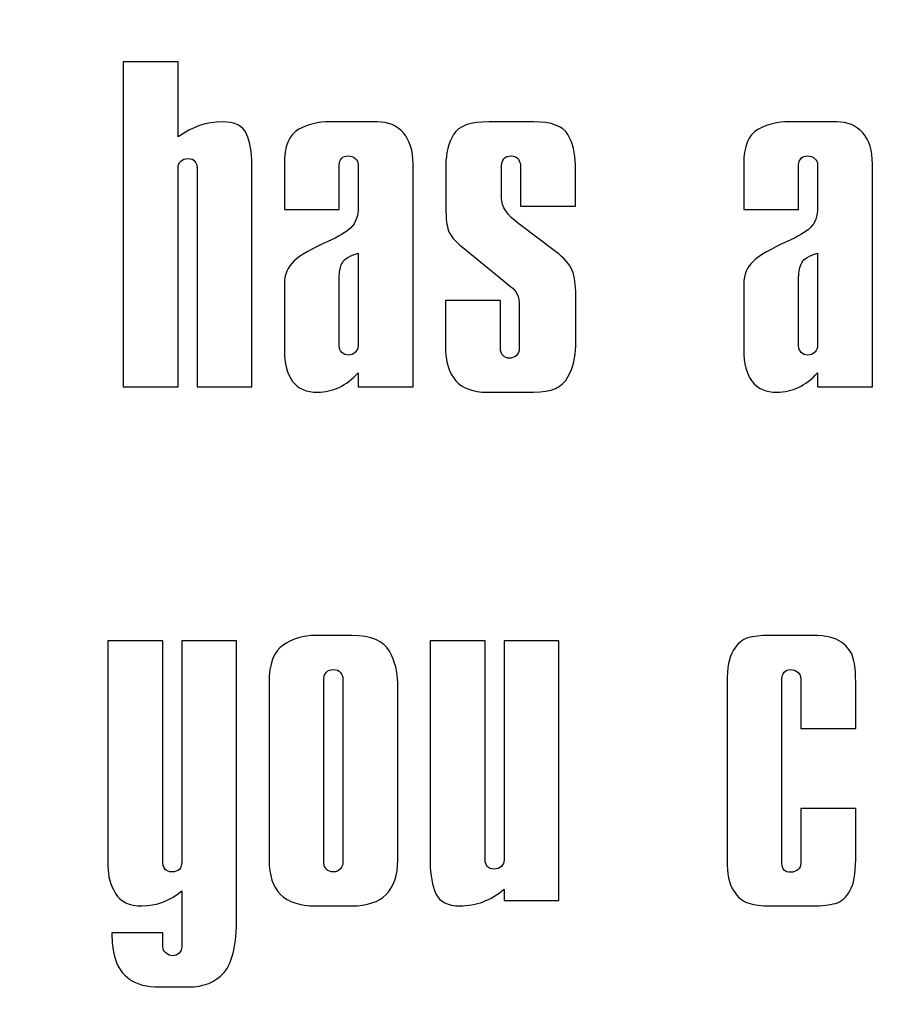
# Model space of a CAD drawing. Header units: millimetres. Extents: x -762 to 758, y -361 to 1446.
# Tile 148 of 150: x 394 to 460, y 1259 to 1333. Entities that reach past the tile are written whole.
import ezdxf

# ---------------------------------------------------------------- set-up
doc = ezdxf.new("R2010")
doc.units = ezdxf.units.MM
doc.header["$MEASUREMENT"] = 0
doc.layers.add('Layer 1', color=7, linetype='Continuous')

msp = doc.modelspace()

# ---------------------------------------------------------------- linework, layer by layer
at = {"layer": 'Layer 1', "color": 250, "lineweight": 9}
msp.add_open_spline([(-761.5629, 1446.3852), (-761.5629, 1446.3852), (758.4371, 1446.3852), (758.4371, 1446.3852), (758.4371, 1446.3852), (758.4371, 1446.3852), (758.4371, 36.3852), (758.4371, 36.3852), (758.4371, 36.3852), (758.4371, 36.3852), (-761.5629, 36.3852), (-761.5629, 36.3852), (-761.5629, 36.3852), (-761.5629, 36.3852), (-761.5629, 1446.3852), (-761.5629, 1446.3852)], degree=3, knots=[0, 0, 0, 0, 0.2, 0.2, 0.2, 0.2, 0.4, 0.4, 0.4, 0.4, 0.6, 0.6, 0.6, 0.6, 1, 1, 1, 1], dxfattribs=at)
at = {"layer": 'Layer 1', "color": 7}
for points, knots in [([(402.1574, 1305.3859), (402.1574, 1305.3859), (402.1574, 1330.0474), (402.1574, 1330.0474), (402.1574, 1330.0474), (402.1574, 1330.0474), (406.3214, 1330.0474), (406.3214, 1330.0474), (406.3214, 1330.0474), (406.3214, 1330.0474), (406.3214, 1324.3585), (406.3214, 1324.3585), (406.3214, 1324.3585), (407.3869, 1325.121), (408.5012, 1325.5022), (409.6644, 1325.5022), (409.6644, 1325.5022), (410.632, 1325.5022), (411.2478, 1325.1894), (411.5167, 1324.5687), (411.5167, 1324.5687), (411.7855, 1323.9431), (411.9223, 1323.1905), (411.9223, 1322.301), (411.9223, 1322.301), (411.9223, 1322.301), (411.9223, 1305.3859), (411.9223, 1305.3859), (411.9223, 1305.3859), (411.9223, 1305.3859), (407.7583, 1305.3859), (407.7583, 1305.3859), (407.7583, 1305.3859), (407.7583, 1305.3859), (407.7583, 1322.0468), (407.7583, 1322.0468), (407.7583, 1322.0468), (407.7583, 1322.2081), (407.7045, 1322.3596), (407.597, 1322.5013), (407.597, 1322.5013), (407.4895, 1322.648), (407.3184, 1322.7164), (407.0838, 1322.7164), (407.0838, 1322.7164), (406.8492, 1322.7164), (406.6635, 1322.648), (406.5267, 1322.516), (406.5267, 1322.516), (406.3898, 1322.3792), (406.3214, 1322.2228), (406.3214, 1322.0468), (406.3214, 1322.0468), (406.3214, 1322.0468), (406.3214, 1305.3859), (406.3214, 1305.3859), (406.3214, 1305.3859), (406.3214, 1305.3859), (402.1574, 1305.3859), (402.1574, 1305.3859)], [0, 0, 0, 0, 0.0625, 0.0625, 0.0625, 0.0625, 0.125, 0.125, 0.125, 0.125, 0.1875, 0.1875, 0.1875, 0.1875, 0.25, 0.25, 0.25, 0.25, 0.3125, 0.3125, 0.3125, 0.3125, 0.375, 0.375, 0.375, 0.375, 0.4375, 0.4375, 0.4375, 0.4375, 0.5, 0.5, 0.5, 0.5, 0.5625, 0.5625, 0.5625, 0.5625, 0.625, 0.625, 0.625, 0.625, 0.6875, 0.6875, 0.6875, 0.6875, 0.75, 0.75, 0.75, 0.75, 0.8125, 0.8125, 0.8125, 0.8125, 0.875, 0.875, 0.875, 0.875, 1, 1, 1, 1]), ([(414.3855, 1318.8456), (414.3855, 1318.8456), (414.3855, 1322.2765), (414.3855, 1322.2765), (414.3855, 1322.2765), (414.3855, 1323.6401), (414.7374, 1324.5198), (415.4412, 1324.9108), (415.4412, 1324.9108), (416.1449, 1325.3067), (416.9465, 1325.5022), (417.8457, 1325.5022), (417.8457, 1325.5022), (417.8457, 1325.5022), (421.4233, 1325.5022), (421.4233, 1325.5022), (421.4233, 1325.5022), (422.2688, 1325.5022), (422.9335, 1325.2236), (423.4222, 1324.6615), (423.4222, 1324.6615), (423.906, 1324.0995), (424.1504, 1323.3126), (424.1504, 1322.301), (424.1504, 1322.301), (424.1504, 1322.301), (424.1504, 1305.3859), (424.1504, 1305.3859), (424.1504, 1305.3859), (424.1504, 1305.3859), (419.9864, 1305.3859), (419.9864, 1305.3859), (419.9864, 1305.3859), (419.9864, 1305.3859), (419.9864, 1306.4367), (419.9864, 1306.4367), (419.9864, 1306.4367), (419.0822, 1305.4641), (418.0559, 1304.9754), (416.9074, 1304.9754), (416.9074, 1304.9754), (415.2261, 1304.9754), (414.3855, 1306.0604), (414.3855, 1308.2254), (414.3855, 1308.2254), (414.3855, 1308.2254), (414.3855, 1313.2154), (414.3855, 1313.2154), (414.3855, 1313.2154), (414.3855, 1313.8996), (414.6299, 1314.4666), (415.1137, 1314.9211), (415.1137, 1314.9211), (415.5976, 1315.3756), (416.4528, 1315.8692), (417.6747, 1316.4117), (417.6747, 1316.4117), (418.4811, 1316.7734), (419.0676, 1317.1253), (419.4341, 1317.4625), (419.4341, 1317.4625), (419.8007, 1317.7997), (419.9864, 1318.3324), (419.9864, 1319.0509), (419.9864, 1319.0509), (419.9864, 1319.0509), (419.9864, 1322.2472), (419.9864, 1322.2472), (419.9864, 1322.2472), (419.9864, 1322.4378), (419.9131, 1322.5942), (419.7616, 1322.7262), (419.7616, 1322.7262), (419.615, 1322.8532), (419.4341, 1322.9168), (419.224, 1322.9168), (419.224, 1322.9168), (419.0187, 1322.9168), (418.8574, 1322.8532), (418.7352, 1322.731), (418.7352, 1322.731), (418.6131, 1322.604), (418.5495, 1322.4427), (418.5495, 1322.2472), (418.5495, 1322.2472), (418.5495, 1322.2472), (418.5495, 1318.8456), (418.5495, 1318.8456), (418.5495, 1318.8456), (418.5495, 1318.8456), (414.3855, 1318.8456), (414.3855, 1318.8456)], [0, 0, 0, 0, 0.0416667, 0.0416667, 0.0416667, 0.0416667, 0.0833333, 0.0833333, 0.0833333, 0.0833333, 0.125, 0.125, 0.125, 0.125, 0.1666667, 0.1666667, 0.1666667, 0.1666667, 0.2083333, 0.2083333, 0.2083333, 0.2083333, 0.25, 0.25, 0.25, 0.25, 0.2916667, 0.2916667, 0.2916667, 0.2916667, 0.3333333, 0.3333333, 0.3333333, 0.3333333, 0.375, 0.375, 0.375, 0.375, 0.4166667, 0.4166667, 0.4166667, 0.4166667, 0.4583333, 0.4583333, 0.4583333, 0.4583333, 0.5, 0.5, 0.5, 0.5, 0.5416667, 0.5416667, 0.5416667, 0.5416667, 0.5833333, 0.5833333, 0.5833333, 0.5833333, 0.625, 0.625, 0.625, 0.625, 0.6666667, 0.6666667, 0.6666667, 0.6666667, 0.7083333, 0.7083333, 0.7083333, 0.7083333, 0.75, 0.75, 0.75, 0.75, 0.7916667, 0.7916667, 0.7916667, 0.7916667, 0.8333333, 0.8333333, 0.8333333, 0.8333333, 0.875, 0.875, 0.875, 0.875, 0.9166667, 0.9166667, 0.9166667, 0.9166667, 1, 1, 1, 1]), ([(426.6136, 1311.9252), (426.6136, 1311.9252), (430.7776, 1311.9252), (430.7776, 1311.9252), (430.7776, 1311.9252), (430.7776, 1311.9252), (430.7776, 1308.2939), (430.7776, 1308.2939), (430.7776, 1308.2939), (430.7776, 1308.0788), (430.8509, 1307.9029), (430.9878, 1307.7611), (430.9878, 1307.7611), (431.1246, 1307.6243), (431.281, 1307.5559), (431.4521, 1307.5559), (431.4521, 1307.5559), (431.6329, 1307.5559), (431.804, 1307.6194), (431.9652, 1307.7465), (431.9652, 1307.7465), (432.1314, 1307.8784), (432.2145, 1308.0593), (432.2145, 1308.2939), (432.2145, 1308.2939), (432.2145, 1308.2939), (432.2145, 1311.5146), (432.2145, 1311.5146), (432.2145, 1311.5146), (432.2145, 1311.8958), (432.1558, 1312.1988), (432.0434, 1312.4237), (432.0434, 1312.4237), (431.9261, 1312.6436), (431.7746, 1312.8342), (431.5791, 1312.9857), (431.5791, 1312.9857), (431.3836, 1313.1421), (431.1784, 1313.3083), (430.9536, 1313.4793), (430.9536, 1313.4793), (430.9536, 1313.4793), (427.9039, 1315.9768), (427.9039, 1315.9768), (427.9039, 1315.9768), (427.3272, 1316.4459), (426.9753, 1316.8614), (426.8433, 1317.2328), (426.8433, 1317.2328), (426.7065, 1317.6042), (426.6429, 1318.1614), (426.6429, 1318.9043), (426.6429, 1318.9043), (426.6429, 1318.9043), (426.6429, 1322.1886), (426.6429, 1322.1886), (426.6429, 1322.1886), (426.6429, 1323.122), (426.8335, 1323.9089), (427.2196, 1324.5442), (427.2196, 1324.5442), (427.6008, 1325.1845), (428.505, 1325.5022), (429.9272, 1325.5022), (429.9272, 1325.5022), (429.9272, 1325.5022), (433.3288, 1325.5022), (433.3288, 1325.5022), (433.3288, 1325.5022), (434.663, 1325.5022), (435.5183, 1325.1796), (435.8995, 1324.5394), (435.8995, 1324.5394), (436.2759, 1323.8991), (436.4665, 1323.122), (436.4665, 1322.2179), (436.4665, 1322.2179), (436.4665, 1322.2179), (436.4665, 1319.1095), (436.4665, 1319.1095), (436.4665, 1319.1095), (436.4665, 1319.1095), (432.3074, 1319.1095), (432.3074, 1319.1095), (432.3074, 1319.1095), (432.3074, 1319.1095), (432.3074, 1322.1886), (432.3074, 1322.1886), (432.3074, 1322.1886), (432.3074, 1322.3352), (432.2536, 1322.4965), (432.1412, 1322.6626), (432.1412, 1322.6626), (432.0288, 1322.8337), (431.8479, 1322.9168), (431.5987, 1322.9168), (431.5987, 1322.9168), (431.3397, 1322.9168), (431.1539, 1322.8386), (431.0366, 1322.6871), (431.0366, 1322.6871), (430.9242, 1322.5307), (430.8656, 1322.3645), (430.8656, 1322.1886), (430.8656, 1322.1886), (430.8656, 1322.1886), (430.8656, 1319.7253), (430.8656, 1319.7253), (430.8656, 1319.7253), (430.8656, 1319.0558), (431.3054, 1318.4058), (432.1852, 1317.7655), (432.1852, 1317.7655), (432.1852, 1317.7655), (434.9709, 1315.6542), (434.9709, 1315.6542), (434.9709, 1315.6542), (435.6307, 1315.1557), (436.0462, 1314.6718), (436.227, 1314.2075), (436.227, 1314.2075), (436.4078, 1313.7384), (436.4958, 1313.1225), (436.4958, 1312.365), (436.4958, 1312.365), (436.4958, 1312.365), (436.4958, 1308.4649), (436.4958, 1308.4649), (436.4958, 1308.4649), (436.4958, 1307.6732), (436.3003, 1306.8961), (435.9044, 1306.1288), (435.9044, 1306.1288), (435.5134, 1305.3615), (434.6533, 1304.9754), (433.3288, 1304.9754), (433.3288, 1304.9754), (433.3288, 1304.9754), (429.7513, 1304.9754), (429.7513, 1304.9754), (429.7513, 1304.9754), (427.6595, 1304.9754), (426.6136, 1306.1385), (426.6136, 1308.4649), (426.6136, 1308.4649), (426.6136, 1308.4649), (426.6136, 1311.9252), (426.6136, 1311.9252)], [0, 0, 0, 0, 0.0263158, 0.0263158, 0.0263158, 0.0263158, 0.0526316, 0.0526316, 0.0526316, 0.0526316, 0.0789474, 0.0789474, 0.0789474, 0.0789474, 0.1052632, 0.1052632, 0.1052632, 0.1052632, 0.1315789, 0.1315789, 0.1315789, 0.1315789, 0.1578947, 0.1578947, 0.1578947, 0.1578947, 0.1842105, 0.1842105, 0.1842105, 0.1842105, 0.2105263, 0.2105263, 0.2105263, 0.2105263, 0.2368421, 0.2368421, 0.2368421, 0.2368421, 0.2631579, 0.2631579, 0.2631579, 0.2631579, 0.2894737, 0.2894737, 0.2894737, 0.2894737, 0.3157895, 0.3157895, 0.3157895, 0.3157895, 0.3421053, 0.3421053, 0.3421053, 0.3421053, 0.3684211, 0.3684211, 0.3684211, 0.3684211, 0.3947368, 0.3947368, 0.3947368, 0.3947368, 0.4210526, 0.4210526, 0.4210526, 0.4210526, 0.4473684, 0.4473684, 0.4473684, 0.4473684, 0.4736842, 0.4736842, 0.4736842, 0.4736842, 0.5, 0.5, 0.5, 0.5, 0.5263158, 0.5263158, 0.5263158, 0.5263158, 0.5526316, 0.5526316, 0.5526316, 0.5526316, 0.5789474, 0.5789474, 0.5789474, 0.5789474, 0.6052632, 0.6052632, 0.6052632, 0.6052632, 0.6315789, 0.6315789, 0.6315789, 0.6315789, 0.6578947, 0.6578947, 0.6578947, 0.6578947, 0.6842105, 0.6842105, 0.6842105, 0.6842105, 0.7105263, 0.7105263, 0.7105263, 0.7105263, 0.7368421, 0.7368421, 0.7368421, 0.7368421, 0.7631579, 0.7631579, 0.7631579, 0.7631579, 0.7894737, 0.7894737, 0.7894737, 0.7894737, 0.8157895, 0.8157895, 0.8157895, 0.8157895, 0.8421053, 0.8421053, 0.8421053, 0.8421053, 0.8684211, 0.8684211, 0.8684211, 0.8684211, 0.8947368, 0.8947368, 0.8947368, 0.8947368, 0.9210526, 0.9210526, 0.9210526, 0.9210526, 0.9473684, 0.9473684, 0.9473684, 0.9473684, 1, 1, 1, 1]), ([(449.2468, 1318.8456), (449.2468, 1318.8456), (449.2468, 1322.2765), (449.2468, 1322.2765), (449.2468, 1322.2765), (449.2468, 1323.6401), (449.5987, 1324.5198), (450.3025, 1324.9108), (450.3025, 1324.9108), (451.0062, 1325.3067), (451.8078, 1325.5022), (452.707, 1325.5022), (452.707, 1325.5022), (452.707, 1325.5022), (456.2846, 1325.5022), (456.2846, 1325.5022), (456.2846, 1325.5022), (457.1301, 1325.5022), (457.7948, 1325.2236), (458.2835, 1324.6615), (458.2835, 1324.6615), (458.7673, 1324.0995), (459.0117, 1323.3126), (459.0117, 1322.301), (459.0117, 1322.301), (459.0117, 1322.301), (459.0117, 1305.3859), (459.0117, 1305.3859), (459.0117, 1305.3859), (459.0117, 1305.3859), (454.8477, 1305.3859), (454.8477, 1305.3859), (454.8477, 1305.3859), (454.8477, 1305.3859), (454.8477, 1306.4367), (454.8477, 1306.4367), (454.8477, 1306.4367), (453.9435, 1305.4641), (452.9172, 1304.9754), (451.7687, 1304.9754), (451.7687, 1304.9754), (450.0874, 1304.9754), (449.2468, 1306.0604), (449.2468, 1308.2254), (449.2468, 1308.2254), (449.2468, 1308.2254), (449.2468, 1313.2154), (449.2468, 1313.2154), (449.2468, 1313.2154), (449.2468, 1313.8996), (449.4912, 1314.4666), (449.975, 1314.9211), (449.975, 1314.9211), (450.4589, 1315.3756), (451.3141, 1315.8692), (452.536, 1316.4117), (452.536, 1316.4117), (453.3424, 1316.7734), (453.9289, 1317.1253), (454.2954, 1317.4625), (454.2954, 1317.4625), (454.662, 1317.7997), (454.8477, 1318.3324), (454.8477, 1319.0509), (454.8477, 1319.0509), (454.8477, 1319.0509), (454.8477, 1322.2472), (454.8477, 1322.2472), (454.8477, 1322.2472), (454.8477, 1322.4378), (454.7744, 1322.5942), (454.6229, 1322.7262), (454.6229, 1322.7262), (454.4763, 1322.8532), (454.2954, 1322.9168), (454.0853, 1322.9168), (454.0853, 1322.9168), (453.88, 1322.9168), (453.7187, 1322.8532), (453.5965, 1322.731), (453.5965, 1322.731), (453.4744, 1322.604), (453.4108, 1322.4427), (453.4108, 1322.2472), (453.4108, 1322.2472), (453.4108, 1322.2472), (453.4108, 1318.8456), (453.4108, 1318.8456), (453.4108, 1318.8456), (453.4108, 1318.8456), (449.2468, 1318.8456), (449.2468, 1318.8456)], [0, 0, 0, 0, 0.0416667, 0.0416667, 0.0416667, 0.0416667, 0.0833333, 0.0833333, 0.0833333, 0.0833333, 0.125, 0.125, 0.125, 0.125, 0.1666667, 0.1666667, 0.1666667, 0.1666667, 0.2083333, 0.2083333, 0.2083333, 0.2083333, 0.25, 0.25, 0.25, 0.25, 0.2916667, 0.2916667, 0.2916667, 0.2916667, 0.3333333, 0.3333333, 0.3333333, 0.3333333, 0.375, 0.375, 0.375, 0.375, 0.4166667, 0.4166667, 0.4166667, 0.4166667, 0.4583333, 0.4583333, 0.4583333, 0.4583333, 0.5, 0.5, 0.5, 0.5, 0.5416667, 0.5416667, 0.5416667, 0.5416667, 0.5833333, 0.5833333, 0.5833333, 0.5833333, 0.625, 0.625, 0.625, 0.625, 0.6666667, 0.6666667, 0.6666667, 0.6666667, 0.7083333, 0.7083333, 0.7083333, 0.7083333, 0.75, 0.75, 0.75, 0.75, 0.7916667, 0.7916667, 0.7916667, 0.7916667, 0.8333333, 0.8333333, 0.8333333, 0.8333333, 0.875, 0.875, 0.875, 0.875, 0.9166667, 0.9166667, 0.9166667, 0.9166667, 1, 1, 1, 1]), ([(419.9864, 1308.4942), (419.9864, 1308.4942), (419.9864, 1315.532), (419.9864, 1315.532), (419.9864, 1315.532), (419.351, 1315.3414), (418.9503, 1315.097), (418.789, 1314.8087), (418.789, 1314.8087), (418.6277, 1314.5154), (418.5495, 1314.144), (418.5495, 1313.6846), (418.5495, 1313.6846), (418.5495, 1313.6846), (418.5495, 1308.4942), (418.5495, 1308.4942), (418.5495, 1308.4942), (418.5495, 1308.2988), (418.6131, 1308.1326), (418.745, 1307.9957), (418.745, 1307.9957), (418.877, 1307.8589), (419.048, 1307.7905), (419.2533, 1307.7905), (419.2533, 1307.7905), (419.4586, 1307.7905), (419.6345, 1307.8687), (419.7762, 1308.0202), (419.7762, 1308.0202), (419.918, 1308.1717), (419.9864, 1308.333), (419.9864, 1308.4942)], [0, 0, 0, 0, 0.1111111, 0.1111111, 0.1111111, 0.1111111, 0.2222222, 0.2222222, 0.2222222, 0.2222222, 0.3333333, 0.3333333, 0.3333333, 0.3333333, 0.4444444, 0.4444444, 0.4444444, 0.4444444, 0.5555556, 0.5555556, 0.5555556, 0.5555556, 0.6666667, 0.6666667, 0.6666667, 0.6666667, 0.7777778, 0.7777778, 0.7777778, 0.7777778, 1, 1, 1, 1]), ([(454.8477, 1308.4942), (454.8477, 1308.4942), (454.8477, 1315.532), (454.8477, 1315.532), (454.8477, 1315.532), (454.2123, 1315.3414), (453.8116, 1315.097), (453.6503, 1314.8087), (453.6503, 1314.8087), (453.489, 1314.5154), (453.4108, 1314.144), (453.4108, 1313.6846), (453.4108, 1313.6846), (453.4108, 1313.6846), (453.4108, 1308.4942), (453.4108, 1308.4942), (453.4108, 1308.4942), (453.4108, 1308.2988), (453.4744, 1308.1326), (453.6063, 1307.9957), (453.6063, 1307.9957), (453.7383, 1307.8589), (453.9093, 1307.7905), (454.1146, 1307.7905), (454.1146, 1307.7905), (454.3199, 1307.7905), (454.4958, 1307.8687), (454.6375, 1308.0202), (454.6375, 1308.0202), (454.7793, 1308.1717), (454.8477, 1308.333), (454.8477, 1308.4942)], [0, 0, 0, 0, 0.1111111, 0.1111111, 0.1111111, 0.1111111, 0.2222222, 0.2222222, 0.2222222, 0.2222222, 0.3333333, 0.3333333, 0.3333333, 0.3333333, 0.4444444, 0.4444444, 0.4444444, 0.4444444, 0.5555556, 0.5555556, 0.5555556, 0.5555556, 0.6666667, 0.6666667, 0.6666667, 0.6666667, 0.7777778, 0.7777778, 0.7777778, 0.7777778, 1, 1, 1, 1]), ([(401.2923, 1263.9218), (401.2923, 1263.9218), (405.1631, 1263.9218), (405.1631, 1263.9218), (405.1631, 1263.9218), (405.1631, 1263.9218), (405.1631, 1262.8612), (405.1631, 1262.8612), (405.1631, 1262.8612), (405.1631, 1262.6951), (405.2413, 1262.5436), (405.3928, 1262.4018), (405.3928, 1262.4018), (405.5443, 1262.2601), (405.7252, 1262.1917), (405.9255, 1262.1917), (405.9255, 1262.1917), (406.1064, 1262.1917), (406.2628, 1262.2552), (406.3996, 1262.3823), (406.3996, 1262.3823), (406.5316, 1262.5142), (406.6, 1262.6706), (406.6, 1262.8612), (406.6, 1262.8612), (406.6, 1262.8612), (406.6, 1267.1132), (406.6, 1267.1132), (406.6, 1267.1132), (405.6909, 1266.3557), (404.6842, 1265.9745), (403.5796, 1265.9745), (403.5796, 1265.9745), (402.6119, 1265.9745), (401.9424, 1266.2921), (401.566, 1266.9177), (401.566, 1266.9177), (401.1897, 1267.5433), (400.9991, 1268.2373), (400.9991, 1268.9948), (400.9991, 1268.9948), (400.9991, 1268.9948), (400.9991, 1286.0907), (400.9991, 1286.0907), (400.9991, 1286.0907), (400.9991, 1286.0907), (405.1631, 1286.0907), (405.1631, 1286.0907), (405.1631, 1286.0907), (405.1631, 1286.0907), (405.1631, 1269.3223), (405.1631, 1269.3223), (405.1631, 1269.3223), (405.1631, 1268.8091), (405.3977, 1268.555), (405.8669, 1268.555), (405.8669, 1268.555), (406.3556, 1268.555), (406.6, 1268.8091), (406.6, 1269.3223), (406.6, 1269.3223), (406.6, 1269.3223), (406.6, 1286.0907), (406.6, 1286.0907), (406.6, 1286.0907), (406.6, 1286.0907), (410.764, 1286.0907), (410.764, 1286.0907), (410.764, 1286.0907), (410.764, 1286.0907), (410.764, 1265.129), (410.764, 1265.129), (410.764, 1265.129), (410.764, 1263.0274), (410.4414, 1261.6199), (409.7963, 1260.8965), (409.7963, 1260.8965), (409.1512, 1260.1781), (408.2617, 1259.8164), (407.1278, 1259.8164), (407.1278, 1259.8164), (407.1278, 1259.8164), (404.9285, 1259.8164), (404.9285, 1259.8164), (404.9285, 1259.8164), (403.9462, 1259.8164), (403.1837, 1260.0119), (402.6461, 1260.4078), (402.6461, 1260.4078), (402.1085, 1260.7988), (401.7469, 1261.2973), (401.566, 1261.8935), (401.566, 1261.8935), (401.3852, 1262.4947), (401.2923, 1263.1691), (401.2923, 1263.9218)], [0, 0, 0, 0, 0.04, 0.04, 0.04, 0.04, 0.08, 0.08, 0.08, 0.08, 0.12, 0.12, 0.12, 0.12, 0.16, 0.16, 0.16, 0.16, 0.2, 0.2, 0.2, 0.2, 0.24, 0.24, 0.24, 0.24, 0.28, 0.28, 0.28, 0.28, 0.32, 0.32, 0.32, 0.32, 0.36, 0.36, 0.36, 0.36, 0.4, 0.4, 0.4, 0.4, 0.44, 0.44, 0.44, 0.44, 0.48, 0.48, 0.48, 0.48, 0.52, 0.52, 0.52, 0.52, 0.56, 0.56, 0.56, 0.56, 0.6, 0.6, 0.6, 0.6, 0.64, 0.64, 0.64, 0.64, 0.68, 0.68, 0.68, 0.68, 0.72, 0.72, 0.72, 0.72, 0.76, 0.76, 0.76, 0.76, 0.8, 0.8, 0.8, 0.8, 0.84, 0.84, 0.84, 0.84, 0.88, 0.88, 0.88, 0.88, 0.92, 0.92, 0.92, 0.92, 1, 1, 1, 1]), ([(413.2272, 1269.4591), (413.2272, 1269.4591), (413.2272, 1282.9237), (413.2272, 1282.9237), (413.2272, 1282.9237), (413.2272, 1284.3459), (413.5889, 1285.2941), (414.3073, 1285.7779), (414.3073, 1285.7779), (415.0306, 1286.2618), (415.8322, 1286.5013), (416.7119, 1286.5013), (416.7119, 1286.5013), (416.7119, 1286.5013), (419.5074, 1286.5013), (419.5074, 1286.5013), (419.5074, 1286.5013), (420.9834, 1286.5013), (421.9364, 1286.1005), (422.3567, 1285.3039), (422.3567, 1285.3039), (422.7819, 1284.5072), (422.9921, 1283.7155), (422.9921, 1282.9237), (422.9921, 1282.9237), (422.9921, 1282.9237), (422.9921, 1269.4591), (422.9921, 1269.4591), (422.9921, 1269.4591), (422.9921, 1267.1376), (421.8289, 1265.9745), (419.5074, 1265.9745), (419.5074, 1265.9745), (419.5074, 1265.9745), (416.7119, 1265.9745), (416.7119, 1265.9745), (416.7119, 1265.9745), (414.3904, 1265.9745), (413.2272, 1267.1376), (413.2272, 1269.4591)], [0, 0, 0, 0, 0.0909091, 0.0909091, 0.0909091, 0.0909091, 0.1818182, 0.1818182, 0.1818182, 0.1818182, 0.2727273, 0.2727273, 0.2727273, 0.2727273, 0.3636364, 0.3636364, 0.3636364, 0.3636364, 0.4545455, 0.4545455, 0.4545455, 0.4545455, 0.5454545, 0.5454545, 0.5454545, 0.5454545, 0.6363636, 0.6363636, 0.6363636, 0.6363636, 0.7272727, 0.7272727, 0.7272727, 0.7272727, 0.8181818, 0.8181818, 0.8181818, 0.8181818, 1, 1, 1, 1]), ([(435.2202, 1266.385), (435.2202, 1266.385), (431.0562, 1266.385), (431.0562, 1266.385), (431.0562, 1266.385), (431.0562, 1266.385), (431.0562, 1267.2354), (431.0562, 1267.2354), (431.0562, 1267.2354), (430.0543, 1266.3948), (428.94, 1265.9745), (427.7133, 1265.9745), (427.7133, 1265.9745), (426.7847, 1265.9745), (426.1786, 1266.2824), (425.8903, 1266.8933), (425.8903, 1266.8933), (425.6019, 1267.5042), (425.4553, 1268.3008), (425.4553, 1269.2881), (425.4553, 1269.2881), (425.4553, 1269.2881), (425.4553, 1286.0907), (425.4553, 1286.0907), (425.4553, 1286.0907), (425.4553, 1286.0907), (429.6193, 1286.0907), (429.6193, 1286.0907), (429.6193, 1286.0907), (429.6193, 1286.0907), (429.6193, 1269.4347), (429.6193, 1269.4347), (429.6193, 1269.4347), (429.6193, 1269.2636), (429.678, 1269.1072), (429.7904, 1268.9704), (429.7904, 1268.9704), (429.9028, 1268.8336), (430.0592, 1268.7602), (430.2644, 1268.7602), (430.2644, 1268.7602), (430.5235, 1268.7602), (430.719, 1268.8336), (430.8558, 1268.9753), (430.8558, 1268.9753), (430.9878, 1269.1219), (431.0562, 1269.2734), (431.0562, 1269.4347), (431.0562, 1269.4347), (431.0562, 1269.4347), (431.0562, 1286.0907), (431.0562, 1286.0907), (431.0562, 1286.0907), (431.0562, 1286.0907), (435.2202, 1286.0907), (435.2202, 1286.0907), (435.2202, 1286.0907), (435.2202, 1286.0907), (435.2202, 1266.385), (435.2202, 1266.385)], [0, 0, 0, 0, 0.0625, 0.0625, 0.0625, 0.0625, 0.125, 0.125, 0.125, 0.125, 0.1875, 0.1875, 0.1875, 0.1875, 0.25, 0.25, 0.25, 0.25, 0.3125, 0.3125, 0.3125, 0.3125, 0.375, 0.375, 0.375, 0.375, 0.4375, 0.4375, 0.4375, 0.4375, 0.5, 0.5, 0.5, 0.5, 0.5625, 0.5625, 0.5625, 0.5625, 0.625, 0.625, 0.625, 0.625, 0.6875, 0.6875, 0.6875, 0.6875, 0.75, 0.75, 0.75, 0.75, 0.8125, 0.8125, 0.8125, 0.8125, 0.875, 0.875, 0.875, 0.875, 1, 1, 1, 1]), ([(453.577, 1273.3641), (453.577, 1273.3641), (457.741, 1273.3641), (457.741, 1273.3641), (457.741, 1273.3641), (457.741, 1273.3641), (457.741, 1269.4885), (457.741, 1269.4885), (457.741, 1269.4885), (457.741, 1268.4181), (457.5944, 1267.6264), (457.3011, 1267.1132), (457.3011, 1267.1132), (457.0079, 1266.6), (456.6413, 1266.2873), (456.2015, 1266.1602), (456.2015, 1266.1602), (455.7616, 1266.038), (455.1996, 1265.9745), (454.5105, 1265.9745), (454.5105, 1265.9745), (454.5105, 1265.9745), (451.2066, 1265.9745), (451.2066, 1265.9745), (451.2066, 1265.9745), (450.6104, 1265.9745), (450.0825, 1266.0429), (449.6329, 1266.1748), (449.6329, 1266.1748), (449.1833, 1266.3068), (448.7923, 1266.6294), (448.4648, 1267.1376), (448.4648, 1267.1376), (448.1374, 1267.6459), (447.9761, 1268.423), (447.9761, 1269.4591), (447.9761, 1269.4591), (447.9761, 1269.4591), (447.9761, 1282.9482), (447.9761, 1282.9482), (447.9761, 1282.9482), (447.9761, 1284.0429), (448.1325, 1284.8493), (448.4502, 1285.3674), (448.4502, 1285.3674), (448.763, 1285.8855), (449.1344, 1286.2031), (449.5645, 1286.3204), (449.5645, 1286.3204), (449.9946, 1286.4426), (450.5273, 1286.5013), (451.1675, 1286.5013), (451.1675, 1286.5013), (451.1675, 1286.5013), (454.5105, 1286.5013), (454.5105, 1286.5013), (454.5105, 1286.5013), (455.4733, 1286.5013), (456.1917, 1286.3302), (456.6658, 1285.9881), (456.6658, 1285.9881), (457.1447, 1285.6411), (457.4429, 1285.2306), (457.5602, 1284.7565), (457.5602, 1284.7565), (457.6824, 1284.2824), (457.741, 1283.7106), (457.741, 1283.041), (457.741, 1283.041), (457.741, 1283.041), (457.741, 1279.4342), (457.741, 1279.4342), (457.741, 1279.4342), (457.741, 1279.4342), (453.577, 1279.4342), (453.577, 1279.4342), (453.577, 1279.4342), (453.577, 1279.4342), (453.577, 1283.2414), (453.577, 1283.2414), (453.577, 1283.2414), (453.577, 1283.4174), (453.5037, 1283.5689), (453.3522, 1283.7106), (453.3522, 1283.7106), (453.2007, 1283.8474), (453.0101, 1283.9159), (452.7852, 1283.9159), (452.7852, 1283.9159), (452.58, 1283.9159), (452.4236, 1283.8474), (452.3112, 1283.7106), (452.3112, 1283.7106), (452.1988, 1283.5689), (452.1401, 1283.4174), (452.1401, 1283.2414), (452.1401, 1283.2414), (452.1401, 1283.2414), (452.1401, 1269.2001), (452.1401, 1269.2001), (452.1401, 1269.2001), (452.1401, 1268.7505), (452.3649, 1268.5257), (452.8146, 1268.5257), (452.8146, 1268.5257), (453.0247, 1268.5257), (453.2056, 1268.5892), (453.3522, 1268.7211), (453.3522, 1268.7211), (453.5037, 1268.8482), (453.577, 1269.0095), (453.577, 1269.2001), (453.577, 1269.2001), (453.577, 1269.2001), (453.577, 1273.3641), (453.577, 1273.3641)], [0, 0, 0, 0, 0.0333333, 0.0333333, 0.0333333, 0.0333333, 0.0666667, 0.0666667, 0.0666667, 0.0666667, 0.1, 0.1, 0.1, 0.1, 0.1333333, 0.1333333, 0.1333333, 0.1333333, 0.1666667, 0.1666667, 0.1666667, 0.1666667, 0.2, 0.2, 0.2, 0.2, 0.2333333, 0.2333333, 0.2333333, 0.2333333, 0.2666667, 0.2666667, 0.2666667, 0.2666667, 0.3, 0.3, 0.3, 0.3, 0.3333333, 0.3333333, 0.3333333, 0.3333333, 0.3666667, 0.3666667, 0.3666667, 0.3666667, 0.4, 0.4, 0.4, 0.4, 0.4333333, 0.4333333, 0.4333333, 0.4333333, 0.4666667, 0.4666667, 0.4666667, 0.4666667, 0.5, 0.5, 0.5, 0.5, 0.5333333, 0.5333333, 0.5333333, 0.5333333, 0.5666667, 0.5666667, 0.5666667, 0.5666667, 0.6, 0.6, 0.6, 0.6, 0.6333333, 0.6333333, 0.6333333, 0.6333333, 0.6666667, 0.6666667, 0.6666667, 0.6666667, 0.7, 0.7, 0.7, 0.7, 0.7333333, 0.7333333, 0.7333333, 0.7333333, 0.7666667, 0.7666667, 0.7666667, 0.7666667, 0.8, 0.8, 0.8, 0.8, 0.8333333, 0.8333333, 0.8333333, 0.8333333, 0.8666667, 0.8666667, 0.8666667, 0.8666667, 0.9, 0.9, 0.9, 0.9, 0.9333333, 0.9333333, 0.9333333, 0.9333333, 1, 1, 1, 1]), ([(417.3912, 1283.2463), (417.3912, 1283.2463), (417.3912, 1269.2294), (417.3912, 1269.2294), (417.3912, 1269.2294), (417.3912, 1269.0388), (417.4548, 1268.8824), (417.5867, 1268.7505), (417.5867, 1268.7505), (417.7187, 1268.6185), (417.8897, 1268.555), (418.095, 1268.555), (418.095, 1268.555), (418.3296, 1268.555), (418.5104, 1268.6332), (418.6375, 1268.7896), (418.6375, 1268.7896), (418.7646, 1268.946), (418.8281, 1269.0926), (418.8281, 1269.2294), (418.8281, 1269.2294), (418.8281, 1269.2294), (418.8281, 1283.2463), (418.8281, 1283.2463), (418.8281, 1283.2463), (418.8281, 1283.3831), (418.7646, 1283.5298), (418.6424, 1283.6862), (418.6424, 1283.6862), (418.5153, 1283.8426), (418.3345, 1283.9159), (418.095, 1283.9159), (418.095, 1283.9159), (417.8897, 1283.9159), (417.7187, 1283.8572), (417.5867, 1283.7301), (417.5867, 1283.7301), (417.4548, 1283.6031), (417.3912, 1283.4418), (417.3912, 1283.2463)], [0, 0, 0, 0, 0.0909091, 0.0909091, 0.0909091, 0.0909091, 0.1818182, 0.1818182, 0.1818182, 0.1818182, 0.2727273, 0.2727273, 0.2727273, 0.2727273, 0.3636364, 0.3636364, 0.3636364, 0.3636364, 0.4545455, 0.4545455, 0.4545455, 0.4545455, 0.5454545, 0.5454545, 0.5454545, 0.5454545, 0.6363636, 0.6363636, 0.6363636, 0.6363636, 0.7272727, 0.7272727, 0.7272727, 0.7272727, 0.8181818, 0.8181818, 0.8181818, 0.8181818, 1, 1, 1, 1])]:
    msp.add_open_spline(points, degree=3, knots=knots, dxfattribs=at)

doc.saveas('drawing.dxf')
